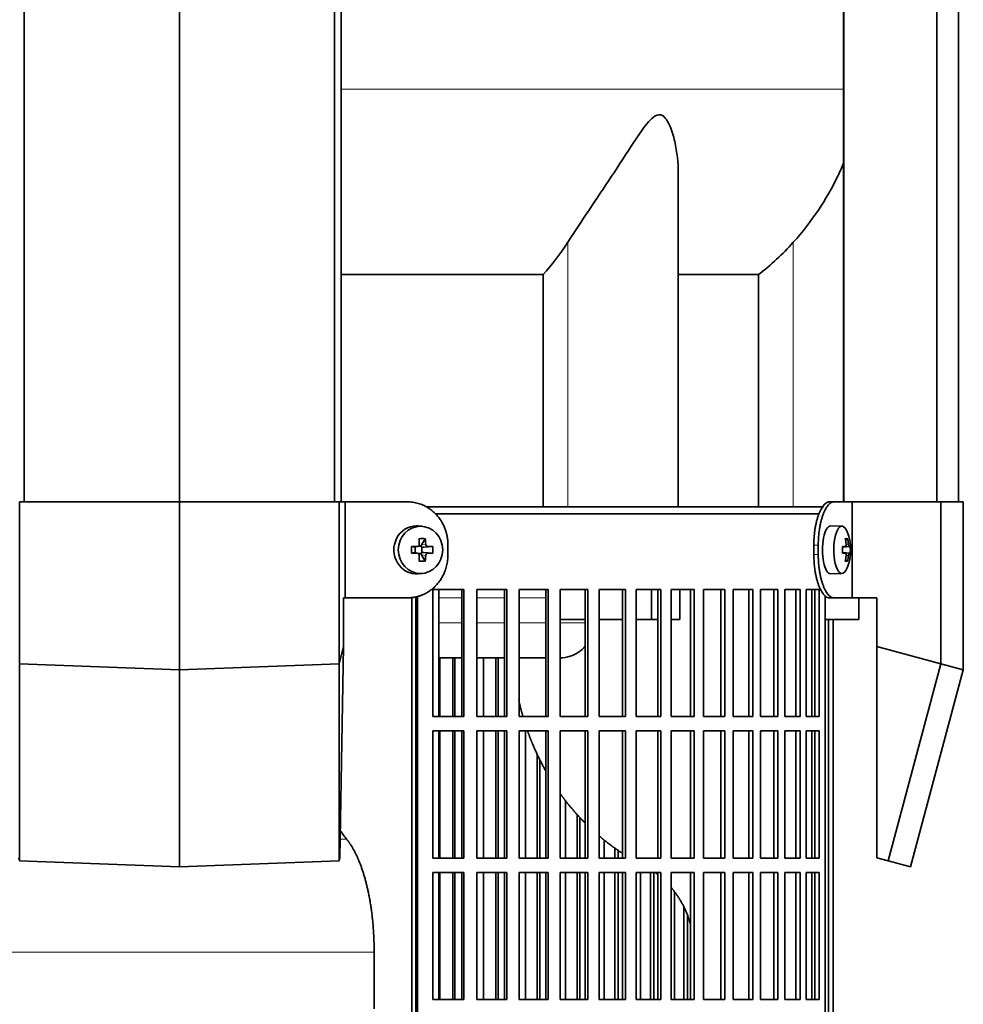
# Model space of a CAD drawing. Header units: millimetres. Extents: x 418 to 1302, y -1347 to 1467.
# Tile 14 of 25: x 534 to 731, y 125 to 330. Entities that reach past the tile are written whole.
import ezdxf

# ---------------------------------------------------------------- set-up
doc = ezdxf.new("R2010")
doc.units = ezdxf.units.MM
for name, color, linetype in [('LOW_334-2', 7, 'Continuous'), ('M5X8_UNI7687', 7, 'Continuous'), ('VSI344-454_FILTR', 7, 'Continuous'), ('VSI344-454_SUPPO', 7, 'Continuous'), ('VSI344-454_TERMI', 7, 'Continuous'), ('VSI344_DIFFUSORE', 7, 'Continuous')]:
    doc.layers.add(name, color=color, linetype=linetype)

# ---------------------------------------------------------------- blocks, each defined once
blk = doc.blocks.new('SE')
at = {"layer": 'LOW_334-2', "color": 7, "linetype": 'Continuous', "lineweight": 35}
for p, q in [((535.4, 229.59), (535.4, 681.59)), ((567.75, 229.59), (567.75, 681.59)), ((600.1, 229.59), (600.1, 681.59)), ((601.45, 681.59), (601.45, 229.59)), ((706.25, 681.59), (706.25, 229.59)), ((725.64, 229.59), (725.64, 681.59)), ((730.18, 229.59), (730.18, 681.59)), ((706.18, 425.09), (706.18, 229.59))]:
    blk.add_line(p, q, dxfattribs=at)
at = {"layer": 'M5X8_UNI7687', "color": 7, "linetype": 'Continuous', "lineweight": 35}
for p, q in [((618.38, 224.5), (617.53, 224.57)), ((705.9, 224.52), (703.55, 224.59)), ((619.02, 221.92), (618.25, 220.62)), ((707.06, 221.92), (706.65, 221.62)), ((616.17, 220.28), (616.78, 220.12)), ((616.86, 220.12), (617.45, 220.32)), ((616.91, 219.03), (616.91, 220.14)), ((617.5, 220.34), (618.15, 220.34)), ((618.32, 220.15), (618.32, 219.02)), ((620.56, 220.28), (618.72, 220.12)), ((706.02, 220.24), (706.6, 220.3)), ((707.62, 220.28), (706.03, 220.16)), ((616.17, 218.9), (616.78, 219.05)), ((617.45, 218.85), (616.86, 219.05)), ((618.15, 218.84), (617.53, 218.84)), ((619.02, 217.25), (618.25, 218.56)), ((620.56, 218.9), (618.72, 219.05)), ((706.6, 218.88), (706.02, 218.93)), ((707.62, 218.9), (706.03, 219.01)), ((707.06, 217.25), (706.65, 217.56)), ((617.53, 214.6), (618.38, 214.67)), ((703.55, 214.59), (705.9, 214.66))]:
    blk.add_line(p, q, dxfattribs=at)
at = {"layer": 'M5X8_UNI7687', "color": 4, "linetype": 'Continuous', "lineweight": 9}
for p, q in [((616.78, 220.12), (617.3, 220.3)), ((618.25, 220.62), (619.1, 220.8)), ((619.57, 220.3), (618.72, 220.12)), ((706.02, 220.24), (706.6, 220.3)), ((707.42, 220.3), (706.03, 220.17)), ((706.77, 220.75), (707.25, 220.8)), ((617.3, 218.88), (616.78, 219.05)), ((619.1, 218.38), (618.25, 218.56)), ((618.72, 219.05), (619.57, 218.88)), ((706.6, 218.88), (706.02, 218.93)), ((706.03, 219), (707.42, 218.88)), ((707.25, 218.38), (706.76, 218.42))]:
    blk.add_line(p, q, dxfattribs=at)
at = {"layer": 'M5X8_UNI7687', "color": 7, "linetype": 'Continuous', "lineweight": 35}
for centre, radius, start, end in [((697.71, 219.59), 10, 337.7946, 22.2054), ((650.12, 219.59), 33.96, 178.8317, 181.1683), ((609.39, 219.59), 11.19, 356.4519, 3.5481), ((698.02, 219.59), 9.62, 355.8727, 4.1273)]:
    blk.add_arc(centre, radius, start, end, dxfattribs=at)
for centre, major_axis, ratio, start_param, end_param in [((617.17, 219.59), (0, 5), 0.939693, 0, 3.218028), ((617.17, 219.59), (0, 5), 0.939693, 6.20675, 6.283185), ((703.53, 219.59), (0, 5), 0.34202, 0, 3.151709), ((705.88, 219.59), (0, -4.93), 0.34202, 2.444185, 6.283185), ((615.8, 216.52), (8.99, 2.22), 0.549436, 1.074217, 1.223909), ((615.2, 219.59), (0, 10), 0.258819, -1.449667, -1.335108), ((614.91, 219.59), (0, 10), 0.422618, -1.449667, -1.335108), ((699.78, 216.52), (7.67, 5.19), 0.199978, 0.212267, 0.361959), ((697.77, 219.59), (0, 10), 0.906308, 4.833518, 4.948078), ((697.67, 219.59), (0, 10), 0.965926, 4.833518, 4.948078), ((615.05, 219.43), (9.99, 0.3), 0.0819, 1.341632, 1.456192), ((616.78, 220.62), (-0.052, 0.506), 0.51441, 2.951492, 3.25726), ((618.72, 220.62), (-0.521, -0.505), 0.511875, 5.205293, 5.723494), ((618.55, 220.59), (-0.03, -0.501), 0.939258, 5.295226, 5.822024), ((618.72, 220.62), (-0.805, -0.118), 0.613124, 0.95556, 1.473761), ((615.05, 219.43), (9.99, 0.3), 0.0819, 0.984815, 1.099374), ((697.72, 219.43), (9.97, 0.82), 0.029809, 0.468971, 0.583531), ((700.83, 219.59), (0, -9.26), 0.562348, 1.49595, 1.645642), ((697.72, 219.43), (9.97, 0.82), 0.029809, 0.112154, 0.226713), ((615.05, 219.74), (9.99, -0.3), 0.0819, -1.456192, -1.341632), ((616.78, 218.55), (-0.052, -0.506), 0.51441, 3.025925, 3.331693), ((615.2, 219.59), (0, -10), 0.258819, 1.335108, 1.449667), ((618.55, 218.59), (-0.03, 0.501), 0.939258, 0.461161, 0.987959), ((618.72, 218.55), (-0.521, 0.505), 0.511875, 0.559691, 1.077892), ((618.72, 218.55), (-0.805, 0.118), 0.613124, 4.809424, 5.327625), ((614.91, 219.59), (0, -10), 0.422618, 1.335108, 1.449667), ((615.05, 219.74), (9.99, -0.3), 0.0819, -1.099374, -0.984815), ((697.72, 219.74), (9.97, -0.82), 0.029809, -0.583531, -0.468971), ((697.77, 219.59), (0, -10), 0.906308, 1.335108, 1.449667), ((697.67, 219.59), (0, -10), 0.965926, 1.335108, 1.449667), ((697.72, 219.74), (9.97, -0.82), 0.029809, -0.226713, -0.112154), ((615.8, 222.65), (8.99, -2.22), 0.549436, -1.223909, -1.074217), ((705.88, 219.59), (0, -4.93), 0.34202, 0, 0.697408), ((699.78, 222.65), (7.67, -5.19), 0.199978, -0.361959, -0.212267)]:
    blk.add_ellipse(centre, major_axis=major_axis, ratio=ratio, start_param=start_param, end_param=end_param, dxfattribs=at)
blk.add_ellipse((618.02, 219.59), major_axis=(0, -4.93), ratio=0.939693, dxfattribs=at)
for points in [[(617.3, 220.3), (617.32, 220.3), (617.35, 220.3), (617.4, 220.31), (617.44, 220.32), (617.48, 220.34), (617.52, 220.36), (617.56, 220.38), (617.6, 220.41), (617.64, 220.45), (617.67, 220.48), (617.7, 220.52), (617.72, 220.56), (617.74, 220.61), (617.75, 220.65), (617.76, 220.7), (617.77, 220.74), (617.77, 220.78), (617.77, 220.8)], [(619.1, 220.8), (619.1, 220.78), (619.11, 220.74), (619.12, 220.7), (619.13, 220.65), (619.14, 220.61), (619.16, 220.56), (619.19, 220.52), (619.22, 220.48), (619.25, 220.45), (619.28, 220.41), (619.32, 220.38), (619.36, 220.36), (619.4, 220.34), (619.44, 220.32), (619.48, 220.31), (619.52, 220.3), (619.55, 220.3), (619.57, 220.3)], [(706.6, 220.3), (706.61, 220.3), (706.62, 220.3), (706.64, 220.31), (706.66, 220.32), (706.68, 220.34), (706.7, 220.36), (706.71, 220.38), (706.73, 220.41), (706.74, 220.45), (706.75, 220.48), (706.76, 220.52), (706.77, 220.56), (706.77, 220.61), (706.77, 220.65), (706.77, 220.7), (706.77, 220.74), (706.77, 220.78), (706.77, 220.8)], [(707.25, 220.8), (707.26, 220.78), (707.26, 220.74), (707.27, 220.7), (707.28, 220.65), (707.28, 220.61), (707.29, 220.56), (707.3, 220.52), (707.32, 220.48), (707.33, 220.45), (707.34, 220.41), (707.35, 220.38), (707.36, 220.36), (707.38, 220.34), (707.39, 220.32), (707.4, 220.31), (707.41, 220.3), (707.42, 220.3), (707.42, 220.3)], [(617.77, 218.38), (617.77, 218.4), (617.77, 218.43), (617.76, 218.48), (617.75, 218.52), (617.74, 218.57), (617.72, 218.61), (617.7, 218.65), (617.67, 218.69), (617.64, 218.73), (617.6, 218.76), (617.56, 218.79), (617.52, 218.82), (617.48, 218.84), (617.44, 218.86), (617.4, 218.87), (617.35, 218.88), (617.32, 218.88), (617.3, 218.88)], [(619.57, 218.88), (619.55, 218.88), (619.52, 218.88), (619.48, 218.87), (619.44, 218.86), (619.4, 218.84), (619.36, 218.82), (619.32, 218.79), (619.28, 218.76), (619.25, 218.73), (619.22, 218.69), (619.19, 218.65), (619.16, 218.61), (619.14, 218.57), (619.13, 218.52), (619.12, 218.48), (619.11, 218.43), (619.1, 218.4), (619.1, 218.38)], [(706.77, 218.38), (706.77, 218.4), (706.77, 218.43), (706.77, 218.48), (706.77, 218.52), (706.77, 218.57), (706.77, 218.61), (706.76, 218.65), (706.75, 218.69), (706.74, 218.73), (706.73, 218.76), (706.71, 218.79), (706.7, 218.82), (706.68, 218.84), (706.66, 218.86), (706.64, 218.87), (706.62, 218.88), (706.61, 218.88), (706.6, 218.88)], [(707.42, 218.88), (707.42, 218.88), (707.41, 218.88), (707.4, 218.87), (707.39, 218.86), (707.38, 218.84), (707.36, 218.82), (707.35, 218.79), (707.34, 218.76), (707.33, 218.73), (707.32, 218.69), (707.3, 218.65), (707.29, 218.61), (707.28, 218.57), (707.28, 218.52), (707.27, 218.48), (707.26, 218.43), (707.26, 218.4), (707.25, 218.38)]]:
    blk.add_open_spline(points, degree=3, dxfattribs=at)
at = {"layer": 'VSI344-454_FILTR', "color": 7, "linetype": 'Continuous', "lineweight": 35}
for p, q in [((621.17, 227.09), (701.15, 227.09)), ((620.56, 184.84), (620.56, 211.34)), ((620.56, 211.34), (627.04, 211.34)), ((626.65, 184.84), (626.65, 211.34)), ((627.04, 184.84), (627.04, 211.34)), ((629.74, 184.84), (629.74, 211.34)), ((629.74, 211.34), (636.01, 211.34)), ((635.55, 184.84), (635.55, 211.34)), ((636.01, 184.84), (636.01, 211.34)), ((638.62, 184.84), (638.62, 211.34)), ((638.62, 211.34), (644.65, 211.34)), ((644.13, 184.84), (644.13, 211.34)), ((644.65, 184.84), (644.65, 211.34)), ((647.15, 184.84), (647.15, 211.34)), ((647.15, 211.34), (652.91, 211.34)), ((652.34, 184.84), (652.34, 211.34)), ((652.91, 184.84), (652.91, 211.34)), ((655.29, 184.84), (655.29, 211.34)), ((655.29, 211.34), (660.76, 211.34)), ((660.13, 184.84), (660.13, 211.34)), ((660.76, 184.84), (660.76, 211.34)), ((663.01, 184.84), (663.01, 211.34)), ((663.01, 211.34), (668.16, 211.34)), ((667.47, 184.84), (667.47, 211.34)), ((668.16, 184.84), (668.16, 211.34)), ((670.27, 211.34), (675.06, 211.34)), ((670.27, 184.84), (670.27, 211.34)), ((674.33, 184.84), (674.33, 211.34)), ((675.06, 184.84), (675.06, 211.34)), ((677.02, 211.34), (681.45, 211.34)), ((677.02, 184.84), (677.02, 211.34)), ((680.67, 184.84), (680.67, 211.34)), ((681.45, 184.84), (681.45, 211.34)), ((683.24, 211.34), (687.28, 211.34)), ((683.24, 184.84), (683.24, 211.34)), ((686.46, 184.84), (686.46, 211.34)), ((687.28, 184.84), (687.28, 211.34)), ((688.9, 211.34), (692.52, 211.34)), ((688.9, 184.84), (688.9, 211.34)), ((691.67, 184.84), (691.67, 211.34)), ((692.52, 184.84), (692.52, 211.34)), ((693.97, 211.34), (697.16, 211.34)), ((693.97, 184.84), (693.97, 211.34)), ((696.27, 184.84), (696.27, 211.34)), ((697.16, 184.84), (697.16, 211.34)), ((698.43, 211.34), (701.17, 211.34)), ((698.43, 184.84), (698.43, 211.34)), ((700.25, 184.84), (700.25, 211.34)), ((701.17, 184.84), (701.17, 211.34)), ((617.07, -63.91), (617.07, 209.09)), ((617.41, -63.91), (617.41, 209.09)), ((702.38, -63.91), (702.38, 209.09)), ((703.08, -63.91), (703.08, 205.09)), ((704.03, -63.91), (704.03, 205.09)), ((622.08, 184.84), (622.08, 197.09)), ((624.76, 184.84), (624.76, 197.09)), ((625.19, 184.84), (625.19, 197.09)), ((631.14, 184.84), (631.14, 197.09)), ((633.73, 184.84), (633.73, 197.09)), ((634.22, 184.84), (634.22, 197.09)), ((620.56, 184.84), (627.04, 184.84)), ((629.74, 184.84), (636.01, 184.84)), ((638.62, 184.84), (644.65, 184.84)), ((647.15, 184.84), (652.91, 184.84)), ((655.29, 184.84), (660.76, 184.84)), ((663.01, 184.84), (668.16, 184.84)), ((670.27, 184.84), (675.06, 184.84)), ((677.02, 184.84), (681.45, 184.84)), ((683.24, 184.84), (687.28, 184.84)), ((688.9, 184.84), (692.52, 184.84)), ((693.97, 184.84), (697.16, 184.84)), ((698.43, 184.84), (701.17, 184.84)), ((620.56, 155.34), (620.56, 181.84)), ((620.56, 181.84), (627.04, 181.84)), ((622.08, 155.34), (622.08, 181.84)), ((624.76, 155.34), (624.76, 181.84)), ((625.19, 155.34), (625.19, 181.84)), ((626.65, 155.34), (626.65, 181.84)), ((627.04, 155.34), (627.04, 181.84)), ((629.74, 155.34), (629.74, 181.84)), ((629.74, 181.84), (636.01, 181.84)), ((631.14, 155.34), (631.14, 181.84)), ((633.73, 155.34), (633.73, 181.84)), ((634.22, 155.34), (634.22, 181.84)), ((635.55, 155.34), (635.55, 181.84)), ((636.01, 155.34), (636.01, 181.84)), ((638.62, 155.34), (638.62, 181.84)), ((638.62, 181.84), (644.65, 181.84)), ((639.89, 155.34), (639.89, 181.84)), ((644.13, 155.34), (644.13, 181.84)), ((644.65, 155.34), (644.65, 181.84)), ((647.15, 155.34), (647.15, 181.84)), ((647.15, 181.84), (652.91, 181.84)), ((652.34, 155.34), (652.34, 181.84)), ((652.91, 155.34), (652.91, 181.84)), ((655.29, 155.34), (655.29, 181.84)), ((655.29, 181.84), (660.76, 181.84)), ((660.13, 155.34), (660.13, 181.84)), ((660.76, 155.34), (660.76, 181.84)), ((663.01, 155.34), (663.01, 181.84)), ((663.01, 181.84), (668.16, 181.84)), ((667.47, 155.34), (667.47, 181.84)), ((668.16, 155.34), (668.16, 181.84)), ((670.27, 181.84), (675.06, 181.84)), ((670.27, 155.34), (670.27, 181.84)), ((674.33, 155.34), (674.33, 181.84)), ((675.06, 155.34), (675.06, 181.84)), ((677.02, 181.84), (681.45, 181.84)), ((677.02, 155.34), (677.02, 181.84)), ((680.67, 155.34), (680.67, 181.84)), ((681.45, 155.34), (681.45, 181.84)), ((683.24, 181.84), (687.28, 181.84)), ((683.24, 155.34), (683.24, 181.84)), ((686.46, 155.34), (686.46, 181.84)), ((687.28, 155.34), (687.28, 181.84)), ((688.9, 181.84), (692.52, 181.84)), ((688.9, 155.34), (688.9, 181.84)), ((691.67, 155.34), (691.67, 181.84)), ((692.52, 155.34), (692.52, 181.84)), ((693.97, 181.84), (697.16, 181.84)), ((693.97, 155.34), (693.97, 181.84)), ((696.27, 155.34), (696.27, 181.84)), ((697.16, 155.34), (697.16, 181.84)), ((698.43, 181.84), (701.17, 181.84)), ((698.43, 155.34), (698.43, 181.84)), ((700.25, 155.34), (700.25, 181.84)), ((701.17, 155.34), (701.17, 181.84)), ((642.38, 155.34), (642.38, 176.9)), ((642.93, 155.34), (642.93, 175.8)), ((648.28, 155.34), (648.28, 167.29)), ((650.67, 155.34), (650.67, 164.45)), ((651.27, 155.34), (651.27, 163.82)), ((656.29, 155.34), (656.29, 159.14)), ((658.55, 155.34), (658.55, 157.41)), ((659.21, 155.34), (659.21, 156.97)), ((620.56, 155.34), (627.04, 155.34)), ((629.74, 155.34), (636.01, 155.34)), ((638.62, 155.34), (644.65, 155.34)), ((647.15, 155.34), (652.91, 155.34)), ((655.29, 155.34), (660.76, 155.34)), ((663.01, 155.34), (668.16, 155.34)), ((670.27, 155.34), (675.06, 155.34)), ((677.02, 155.34), (681.45, 155.34)), ((683.24, 155.34), (687.28, 155.34)), ((688.9, 155.34), (692.52, 155.34)), ((693.97, 155.34), (697.16, 155.34)), ((698.43, 155.34), (701.17, 155.34)), ((620.56, 125.84), (620.56, 152.34)), ((620.56, 152.34), (627.04, 152.34)), ((622.08, 125.84), (622.08, 152.34)), ((624.76, 125.84), (624.76, 152.34)), ((625.19, 125.84), (625.19, 152.34)), ((626.65, 125.84), (626.65, 152.34)), ((627.04, 125.84), (627.04, 152.34)), ((629.74, 125.84), (629.74, 152.34)), ((629.74, 152.34), (636.01, 152.34)), ((631.14, 125.84), (631.14, 152.34)), ((633.73, 125.84), (633.73, 152.34)), ((634.22, 125.84), (634.22, 152.34)), ((635.55, 125.84), (635.55, 152.34)), ((636.01, 125.84), (636.01, 152.34)), ((638.62, 125.84), (638.62, 152.34)), ((638.62, 152.34), (644.65, 152.34)), ((639.89, 125.84), (639.89, 152.34)), ((642.38, 125.84), (642.38, 152.34)), ((642.93, 125.84), (642.93, 152.34)), ((644.13, 125.84), (644.13, 152.34)), ((644.65, 125.84), (644.65, 152.34)), ((647.15, 125.84), (647.15, 152.34)), ((647.15, 152.34), (652.91, 152.34)), ((648.28, 125.84), (648.28, 152.34)), ((650.67, 125.84), (650.67, 152.34)), ((651.27, 125.84), (651.27, 152.34)), ((652.34, 125.84), (652.34, 152.34)), ((652.91, 125.84), (652.91, 152.34)), ((655.29, 125.84), (655.29, 152.34)), ((655.29, 152.34), (660.76, 152.34)), ((656.29, 125.84), (656.29, 152.34)), ((658.55, 125.84), (658.55, 152.34)), ((659.21, 125.84), (659.21, 152.34)), ((660.13, 125.84), (660.13, 152.34)), ((660.76, 125.84), (660.76, 152.34)), ((663.01, 125.84), (663.01, 152.34)), ((663.01, 152.34), (668.16, 152.34)), ((663.86, 125.84), (663.86, 152.34)), ((665.99, 125.84), (665.99, 152.34)), ((666.7, 125.84), (666.7, 152.34)), ((667.47, 125.84), (667.47, 152.34)), ((668.16, 125.84), (668.16, 152.34)), ((670.27, 152.34), (675.06, 152.34)), ((670.27, 125.84), (670.27, 152.34)), ((674.33, 125.84), (674.33, 152.34)), ((675.06, 125.84), (675.06, 152.34)), ((677.02, 152.34), (681.45, 152.34)), ((677.02, 125.84), (677.02, 152.34)), ((680.67, 125.84), (680.67, 152.34)), ((681.45, 125.84), (681.45, 152.34)), ((683.24, 152.34), (687.28, 152.34)), ((683.24, 125.84), (683.24, 152.34)), ((686.46, 125.84), (686.46, 152.34)), ((687.28, 125.84), (687.28, 152.34)), ((688.9, 152.34), (692.52, 152.34)), ((688.9, 125.84), (688.9, 152.34)), ((691.67, 125.84), (691.67, 152.34)), ((692.52, 125.84), (692.52, 152.34)), ((693.97, 152.34), (697.16, 152.34)), ((693.97, 125.84), (693.97, 152.34)), ((696.27, 125.84), (696.27, 152.34)), ((697.16, 125.84), (697.16, 152.34)), ((698.43, 152.34), (701.17, 152.34)), ((698.43, 125.84), (698.43, 152.34)), ((700.25, 125.84), (700.25, 152.34)), ((701.17, 125.84), (701.17, 152.34)), ((670.97, 125.84), (670.97, 148.31)), ((672.95, 125.84), (672.95, 145.01)), ((673.71, 125.84), (673.71, 143.26)), ((620.56, 125.84), (627.04, 125.84)), ((629.74, 125.84), (636.01, 125.84)), ((638.62, 125.84), (644.65, 125.84)), ((647.15, 125.84), (652.91, 125.84)), ((655.29, 125.84), (660.76, 125.84)), ((663.01, 125.84), (668.16, 125.84)), ((670.27, 125.84), (675.06, 125.84)), ((677.02, 125.84), (681.45, 125.84)), ((683.24, 125.84), (687.28, 125.84)), ((688.9, 125.84), (692.52, 125.84)), ((693.97, 125.84), (697.16, 125.84)), ((698.43, 125.84), (701.17, 125.84))]:
    blk.add_line(p, q, dxfattribs=at)
at = {"layer": 'VSI344-454_FILTR', "color": 4, "linetype": 'Continuous', "lineweight": 9}
blk.add_line((617.07, 209.09), (617.41, 209.09), dxfattribs=at)
at = {"layer": 'VSI344-454_FILTR', "color": 7, "linetype": 'Continuous', "lineweight": 35}
for points, knots in [([(617.07, 209.09), (617.07, 209.14), (617.07, 209.26), (617.05, 209.43), (617.04, 209.55), (617.03, 209.61), (617.02, 209.62)], [0, 0, 0, 0, 0.0360479, 0.0717931, 0.107348, 0.1138147, 0.1138147, 0.1138147, 0.1138147]), ([(617.32, 209.86), (617.34, 209.8), (617.37, 209.64), (617.41, 209.38), (617.41, 209.19), (617.41, 209.09)], [0.8337513, 0.8337513, 0.8337513, 0.8337513, 0.8748924, 0.9371046, 1, 1, 1, 1]), ([(702.38, 209.09), (702.38, 209.14), (702.38, 209.26), (702.38, 209.43), (702.39, 209.59), (702.4, 209.76), (702.41, 209.88), (702.42, 209.96), (702.42, 209.98)], [0, 0, 0, 0, 0.036048, 0.0717931, 0.107348, 0.1428269, 0.1783448, 0.191804, 0.191804, 0.191804, 0.191804])]:
    blk.add_open_spline(points, degree=3, knots=knots, dxfattribs=at)
at = {"layer": 'VSI344-454_SUPPO', "color": 7, "linetype": 'Continuous', "lineweight": 35}
for p, q in [((619.15, 228.59), (702.01, 228.59)), ((616.22, -68.41), (616.22, 209.68)), ((621.82, 184.84), (621.82, 211.34)), ((666.2, 205.09), (666.2, 211.34)), ((672.06, 205.09), (672.06, 211.34)), ((699.59, 184.84), (699.59, 211.34)), ((709.39, 205.09), (709.39, 209.59)), ((647.15, 205.09), (652.34, 205.09)), ((655.29, 205.09), (660.13, 205.09)), ((663.01, 205.09), (666.2, 205.09)), ((666.2, 205.09), (667.47, 205.09)), ((670.27, 205.09), (672.06, 205.09)), ((702.38, 205.09), (709.39, 205.09)), ((621.82, 197.09), (626.65, 197.09)), ((629.74, 197.09), (635.55, 197.09)), ((638.62, 197.09), (644.13, 197.09)), ((621.82, 155.34), (621.82, 181.84)), ((699.59, 155.34), (699.59, 181.84)), ((621.82, 125.84), (621.82, 152.34)), ((699.59, 125.84), (699.59, 152.34)), ((608.36, 123.89), (608.36, 135.74))]:
    blk.add_line(p, q, dxfattribs=at)
at = {"layer": 'VSI344-454_SUPPO', "color": 4, "linetype": 'Continuous', "lineweight": 9}
for p, q in [((626.65, 209.61), (621.82, 209.61)), ((635.55, 209.61), (629.74, 209.61)), ((644.13, 209.61), (638.62, 209.61)), ((621.82, 204.39), (626.65, 204.39)), ((629.74, 204.39), (635.55, 204.39)), ((638.62, 204.39), (644.13, 204.39)), ((647.15, 204.39), (652.34, 204.39)), ((601.27, 159.3), (602.61, 159.3)), ((527.13, 135.74), (608.36, 135.74))]:
    blk.add_line(p, q, dxfattribs=at)
at = {"layer": 'VSI344-454_SUPPO', "color": 7, "linetype": 'Continuous', "lineweight": 35}
for points, degree, knots in [([(647.15, 197.09), (647.86, 197.1), (649.21, 197.31), (650.99, 198.18), (651.97, 199.03), (652.39, 199.5), (652.4, 199.5)], 3, [0.4352553, 0.4352553, 0.4352553, 0.4352553, 0.5449277, 0.642686, 0.7370741, 0.7373664, 0.7373664, 0.7373664, 0.7373664]), ([(638.51, 188.25), (638.78, 187.03), (639.11, 185.82), (639.24, 185.32), (639.39, 184.82)], 2, [0.20675507, 0.20675507, 0.20675507, 0.25, 0.25, 0.26810481, 0.26810481, 0.26810481]), ([(640.36, 181.79), (640.86, 180.4), (641.43, 179.04), (642.6, 176.24), (644.08, 173.6)], 2, [0.3234843, 0.3234843, 0.3234843, 0.375, 0.375, 0.4813972, 0.4813972, 0.4813972]), ([(647.06, 168.9), (647.8, 167.87), (648.58, 166.88), (650.33, 164.68), (652.29, 162.71)], 2, [0.5799497, 0.5799497, 0.5799497, 0.625, 0.625, 0.7249322, 0.7249322, 0.7249322]), ([(602.61, 159.3), (602.39, 159.57), (601.95, 160.13), (601.52, 160.75), (601.3, 161.08)], 3, [0, 0, 0, 0, 0.03696213, 0.07547763, 0.07547763, 0.07547763, 0.07547763]), ([(602.61, 159.3), (603.89, 157.74), (604.96, 155.29), (606.04, 152.84), (606.8, 149.71), (607.57, 146.57), (607.97, 143), (608.36, 139.43), (608.36, 135.74)], 2, [0, 0, 0, 0.25, 0.25, 0.5, 0.5, 0.75, 0.75, 1, 1, 1]), ([(670.29, 149.2), (671.37, 147.93), (672.22, 146.49), (673.59, 144.16), (674.34, 141.44)], 2, [0.3484225, 0.3484225, 0.3484225, 0.5, 0.5, 0.7446046, 0.7446046, 0.7446046])]:
    blk.add_open_spline(points, degree=degree, knots=knots, dxfattribs=at)
for points in [[(655.23, 159.99), (657.55, 158.01), (660.08, 156.37)], [(666.92, 152.35), (667.21, 152.14), (667.5, 151.91)]]:
    blk.add_open_spline(points, degree=2, dxfattribs=at)
at = {"layer": 'VSI344-454_TERMI', "color": 7, "linetype": 'Continuous', "lineweight": 35}
for p, q in [((534.45, 229.59), (567.75, 229.59)), ((534.45, 195.84), (534.45, 229.59)), ((567.75, 229.59), (601.04, 229.59)), ((567.75, 194.59), (567.75, 229.59)), ((601.04, 229.59), (602.33, 229.59)), ((601.04, 195.84), (601.04, 229.59)), ((615.34, 229.59), (602.33, 229.59)), ((602.33, 229.59), (602.33, 209.59)), ((703.26, 229.59), (704.18, 229.59)), ((704.18, 229.59), (708.05, 229.59)), ((708.05, 229.59), (726.52, 229.59)), ((708.05, 209.59), (708.05, 229.59)), ((726.52, 229.59), (731.19, 229.59)), ((726.52, 195.84), (726.52, 229.59)), ((731.19, 194.59), (731.19, 229.59)), ((623.75, 220.59), (623.75, 218.59)), ((700.03, 220.59), (700.03, 218.59)), ((700.95, 220.59), (700.95, 218.59)), ((601.97, 199.42), (601.97, 209.59)), ((602.33, 209.59), (601.97, 209.59)), ((615.34, 209.59), (602.33, 209.59)), ((704.18, 209.59), (703.26, 209.59)), ((704.18, 209.59), (708.05, 209.59)), ((708.05, 209.59), (713.17, 209.59)), ((713.17, 199.42), (713.17, 209.59)), ((601.04, 195.84), (601.97, 199.42)), ((601.2, 155.38), (601.97, 199.42)), ((713.17, 199.42), (726.52, 195.84)), ((713.17, 155.38), (713.17, 199.42)), ((534.45, 195.84), (567.75, 194.59)), ((534.45, 195.84), (534.45, 154.75)), ((567.75, 194.59), (601.04, 195.84)), ((601.04, 195.84), (601.04, 154.75)), ((726.52, 195.84), (715.51, 154.75)), ((726.52, 195.84), (731.19, 194.59)), ((567.75, 194.59), (567.75, 153.5)), ((731.19, 194.59), (720.18, 153.5)), ((534.45, 154.75), (534.29, 155.38)), ((567.75, 153.5), (534.45, 154.75)), ((601.04, 154.75), (567.75, 153.5)), ((601.2, 155.38), (601.04, 154.75)), ((715.51, 154.75), (713.17, 155.38)), ((720.18, 153.5), (715.51, 154.75))]:
    blk.add_line(p, q, dxfattribs=at)
at = {"layer": 'VSI344-454_TERMI', "color": 4, "linetype": 'Continuous', "lineweight": 9}
for p, q in [((700.03, 220.59), (700.95, 220.59)), ((700.95, 218.59), (700.03, 218.59))]:
    blk.add_line(p, q, dxfattribs=at)
at = {"layer": 'VSI344-454_TERMI', "color": 7, "linetype": 'Continuous', "lineweight": 35}
for points, knots in [([(623.75, 220.59), (623.75, 220.69), (623.74, 220.88), (623.73, 221.18), (623.71, 221.47), (623.68, 221.77), (623.64, 222.06), (623.59, 222.34), (623.53, 222.63), (623.47, 222.92), (623.39, 223.2), (623.31, 223.48), (623.22, 223.76), (623.05, 224.22), (622.78, 224.84), (622.36, 225.59), (621.87, 226.31), (621.32, 226.96), (620.7, 227.56), (620.04, 228.09), (619.34, 228.54), (618.67, 228.88), (618.07, 229.12), (617.54, 229.29), (617, 229.42), (616.45, 229.52), (615.9, 229.58), (615.53, 229.58), (615.34, 229.59)], [0, 0, 0, 0, 0.020995, 0.041891, 0.062709, 0.083472, 0.104202, 0.124923, 0.145657, 0.166425, 0.187252, 0.208159, 0.229169, 0.250303, 0.312364, 0.374597, 0.437423, 0.499974, 0.562512, 0.625346, 0.687554, 0.749624, 0.791753, 0.833484, 0.874994, 0.916463, 0.958072, 1, 1, 1, 1]), ([(700.03, 220.59), (700.03, 220.69), (700.03, 220.88), (700.04, 221.18), (700.05, 221.47), (700.06, 221.77), (700.08, 222.06), (700.1, 222.34), (700.12, 222.63), (700.15, 222.92), (700.18, 223.2), (700.22, 223.48), (700.25, 223.76), (700.32, 224.22), (700.44, 224.84), (700.61, 225.59), (700.81, 226.31), (701.03, 226.96), (701.27, 227.56), (701.53, 228.09), (701.8, 228.54), (702.05, 228.88), (702.28, 229.12), (702.48, 229.29), (702.67, 229.42), (702.87, 229.52), (703.06, 229.58), (703.19, 229.58), (703.26, 229.59)], [0, 0, 0, 0, 0.020995, 0.041891, 0.062709, 0.083472, 0.104202, 0.124923, 0.145657, 0.166426, 0.187253, 0.20816, 0.229169, 0.250303, 0.312364, 0.374597, 0.437423, 0.499973, 0.562511, 0.625344, 0.687552, 0.749622, 0.791751, 0.833482, 0.874992, 0.916462, 0.958072, 1, 1, 1, 1]), ([(704.18, 229.59), (704.15, 229.59), (704.09, 229.59), (703.99, 229.57), (703.89, 229.55), (703.79, 229.51), (703.69, 229.47), (703.6, 229.42), (703.5, 229.36), (703.4, 229.28), (703.3, 229.2), (703.2, 229.11), (703.11, 229.01), (702.95, 228.83), (702.73, 228.54), (702.45, 228.09), (702.19, 227.56), (701.95, 226.96), (701.73, 226.31), (701.53, 225.59), (701.36, 224.84), (701.23, 224.13), (701.14, 223.48), (701.07, 222.92), (701.02, 222.34), (700.98, 221.77), (700.96, 221.18), (700.96, 220.79), (700.95, 220.59)], [0, 0, 0, 0, 0.021016, 0.041931, 0.062766, 0.083544, 0.104287, 0.125018, 0.14576, 0.166534, 0.187364, 0.208272, 0.22928, 0.250409, 0.312471, 0.374687, 0.437512, 0.500059, 0.562597, 0.625436, 0.687652, 0.74973, 0.791863, 0.833589, 0.875085, 0.916531, 0.95811, 1, 1, 1, 1]), ([(615.34, 209.59), (615.44, 209.59), (615.62, 209.59), (615.9, 209.61), (616.18, 209.63), (616.45, 209.66), (616.73, 209.71), (617, 209.76), (617.27, 209.82), (617.53, 209.89), (617.8, 209.97), (618.06, 210.06), (618.33, 210.16), (618.75, 210.34), (619.34, 210.64), (620.04, 211.09), (620.7, 211.62), (621.32, 212.21), (621.87, 212.87), (622.36, 213.58), (622.78, 214.34), (623.09, 215.05), (623.31, 215.69), (623.47, 216.26), (623.59, 216.83), (623.68, 217.41), (623.74, 218), (623.74, 218.39), (623.75, 218.59)], [0, 0, 0, 0, 0.021016, 0.041931, 0.062766, 0.083544, 0.104287, 0.125018, 0.14576, 0.166534, 0.187364, 0.208272, 0.22928, 0.250409, 0.312471, 0.374687, 0.437512, 0.500059, 0.562597, 0.625436, 0.687652, 0.74973, 0.791863, 0.833589, 0.875085, 0.916531, 0.95811, 1, 1, 1, 1]), ([(703.26, 209.59), (703.23, 209.59), (703.16, 209.59), (703.06, 209.61), (702.97, 209.63), (702.87, 209.66), (702.77, 209.71), (702.67, 209.76), (702.57, 209.82), (702.48, 209.89), (702.38, 209.97), (702.28, 210.06), (702.18, 210.16), (702.02, 210.34), (701.8, 210.64), (701.53, 211.09), (701.27, 211.62), (701.03, 212.21), (700.81, 212.87), (700.61, 213.58), (700.44, 214.34), (700.31, 215.05), (700.21, 215.69), (700.15, 216.26), (700.1, 216.83), (700.06, 217.41), (700.04, 218), (700.03, 218.39), (700.03, 218.59)], [0, 0, 0, 0, 0.021016, 0.041931, 0.062767, 0.083545, 0.104289, 0.12502, 0.145761, 0.166536, 0.187366, 0.208274, 0.229282, 0.250411, 0.312473, 0.374689, 0.437513, 0.50006, 0.562597, 0.625436, 0.687652, 0.74973, 0.791863, 0.833589, 0.875085, 0.916531, 0.95811, 1, 1, 1, 1]), ([(700.95, 218.59), (700.95, 218.49), (700.96, 218.29), (700.96, 218), (700.97, 217.7), (700.98, 217.41), (701, 217.12), (701.02, 216.83), (701.04, 216.55), (701.07, 216.26), (701.1, 215.98), (701.14, 215.7), (701.18, 215.42), (701.25, 214.96), (701.36, 214.34), (701.53, 213.58), (701.73, 212.87), (701.95, 212.21), (702.19, 211.62), (702.45, 211.09), (702.73, 210.64), (702.98, 210.3), (703.2, 210.06), (703.4, 209.89), (703.59, 209.75), (703.79, 209.66), (703.99, 209.6), (704.12, 209.59), (704.18, 209.59)], [0, 0, 0, 0, 0.020995, 0.041891, 0.062709, 0.083472, 0.104202, 0.124923, 0.145657, 0.166425, 0.187252, 0.208159, 0.229169, 0.250303, 0.312364, 0.374597, 0.437423, 0.499974, 0.562512, 0.625346, 0.687554, 0.749624, 0.791753, 0.833484, 0.874994, 0.916463, 0.958072, 1, 1, 1, 1])]:
    blk.add_open_spline(points, degree=3, knots=knots, dxfattribs=at)
at = {"layer": 'VSI344_DIFFUSORE', "color": 4, "linetype": 'Continuous', "lineweight": 9}
for p, q in [((601.45, 315.59), (706.18, 315.59)), ((648.71, 228.59), (648.71, 283.69)), ((695.75, 228.59), (695.75, 283.69))]:
    blk.add_line(p, q, dxfattribs=at)
at = {"layer": 'VSI344_DIFFUSORE', "color": 7, "linetype": 'Continuous', "lineweight": 35}
for p, q in [((671.76, 228.59), (671.76, 298.1)), ((601.45, 276.96), (643.58, 276.96)), ((643.58, 276.96), (643.58, 228.59)), ((671.76, 276.96), (688.49, 276.96)), ((688.49, 276.96), (688.49, 228.59))]:
    blk.add_line(p, q, dxfattribs=at)
for points, knots in [([(671.76, 298.09), (671.76, 300.29), (671.53, 302.52), (670.77, 305.89), (670.43, 307.06), (669.7, 308.66), (669.42, 309.18), (668.71, 310.01), (668.25, 310.33), (667.22, 310.27), (666.69, 309.92), (665.76, 309.06), (665.33, 308.55), (664.08, 306.93), (663.3, 305.77), (660.98, 302.26), (659.42, 299.83), (656.28, 295.07), (654.71, 292.73), (651.61, 288.12), (650.07, 285.84), (648.71, 283.69)], [0.2596572, 0.2596572, 0.2596572, 0.2596572, 0.375, 0.375, 0.4375, 0.4375, 0.46875, 0.46875, 0.5, 0.5, 0.53125, 0.53125, 0.5625, 0.5625, 0.625, 0.625, 0.75, 0.75, 0.875, 0.875, 1, 1, 1, 1]), ([(706.21, 300.16), (705.84, 299.26), (705.43, 298.35), (703.86, 295.07), (702.52, 292.73), (699.44, 288.12), (697.67, 285.84), (695.75, 283.69)], [0.7027471, 0.7027471, 0.7027471, 0.7027471, 0.75, 0.75, 0.875, 0.875, 1, 1, 1, 1])]:
    blk.add_open_spline(points, degree=3, knots=knots, dxfattribs=at)
for points in [[(648.71, 283.69), (647.15, 281.22), (645.44, 278.98), (643.58, 276.96)], [(695.75, 283.69), (693.54, 281.22), (691.12, 278.98), (688.49, 276.96)]]:
    blk.add_open_spline(points, degree=3, dxfattribs=at)

msp = doc.modelspace()

# ---------------------------------------------------------------- block references
msp.add_blockref('SE', (0, 0))

doc.saveas('drawing.dxf')
